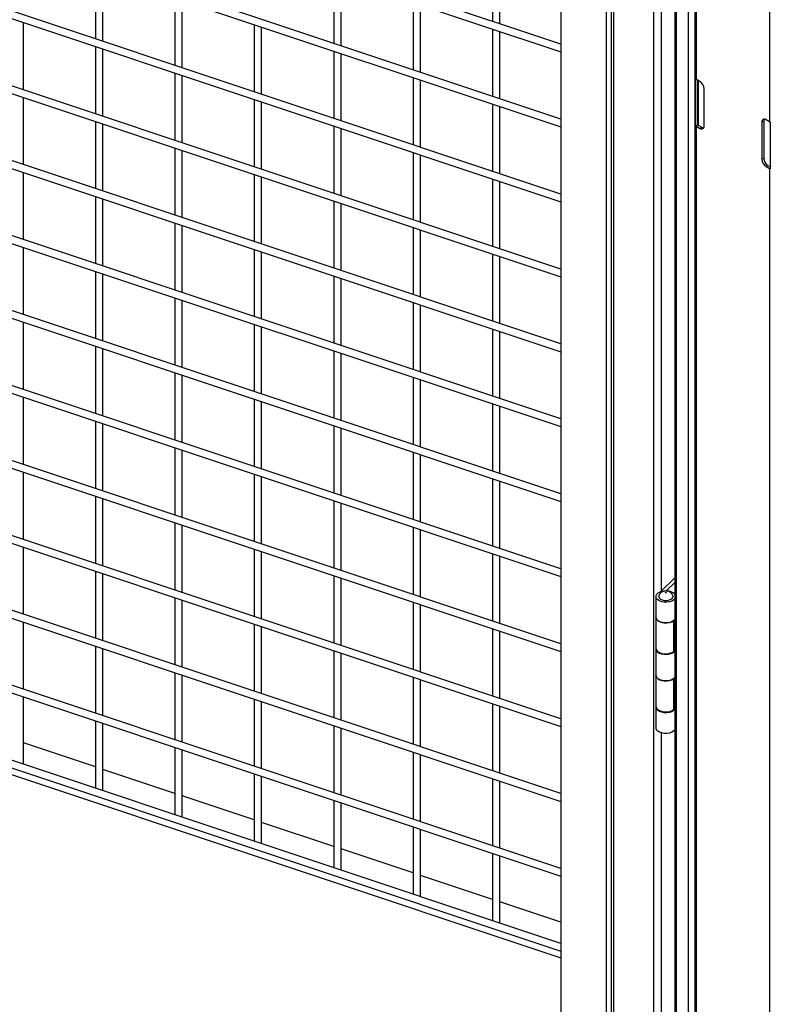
# Model space of a CAD drawing. Header units: inches. Extents: x 0.2 to 10.8, y 0.2 to 8.2.
# Tile 45 of 55: x 9.38 to 10.062, y 5.539 to 6.433. Entities that reach past the tile are written whole.
import ezdxf

# ---------------------------------------------------------------- set-up
doc = ezdxf.new("R2010")
doc.units = ezdxf.units.IN
doc.header["$MEASUREMENT"] = 0

msp = doc.modelspace()

# ---------------------------------------------------------------- linework, layer by layer
for p, q in [((9.99318, 6.94566), (9.99318, 4.03782)), ((9.91714, 6.89819), (9.91714, 4.24443)), ((9.91974, 4.24182), (9.91974, 6.89558)), ((9.95583, 6.88356), (9.95583, 4.2298)), ((9.97498, 6.87658), (9.97498, 4.22282)), ((9.87163, 6.86909), (9.87163, 4.30174)), ((9.9766, 4.22057), (9.9766, 6.87432)), ((9.98721, 6.8682), (9.98721, 4.21444)), ((9.91257, 6.85544), (9.91257, 4.28809)), ((9.87163, 6.41109), (8.81766, 6.76238)), ((8.81677, 6.75565), (9.87163, 6.40406)), ((8.81677, 6.6876), (9.87163, 6.33602)), ((9.87163, 6.34305), (8.81766, 6.69433)), ((9.87163, 6.275), (8.81766, 6.62629)), ((8.81677, 6.61955), (9.87163, 6.26797)), ((9.87163, 6.20696), (8.81766, 6.55824)), ((8.81677, 6.55151), (9.87163, 6.19993)), ((9.99465, 6.37908), (9.99465, 6.54069)), ((9.96294, 5.91459), (9.96294, 6.53435)), ((10.06123, 6.50225), (10.06123, 6.34065)), ((9.80951, 6.49281), (9.80951, 6.43179)), ((9.81618, 6.42957), (9.81618, 6.49059)), ((8.81677, 6.48346), (9.87163, 6.13188)), ((9.87163, 6.13891), (8.81766, 6.4902)), ((9.44867, 6.47699), (9.44867, 6.41597)), ((9.45534, 6.41375), (9.45534, 6.47477)), ((9.66518, 6.47287), (9.66518, 6.41186)), ((9.67184, 6.40963), (9.67184, 6.47065)), ((9.52084, 6.45294), (9.52084, 6.39192)), ((9.52751, 6.3897), (9.52751, 6.45071)), ((9.73734, 6.44882), (9.73734, 6.3878)), ((9.74401, 6.38558), (9.74401, 6.4466)), ((9.38317, 6.36976), (9.38317, 6.43078)), ((9.59301, 6.42888), (9.59301, 6.36786)), ((9.87163, 6.07087), (8.81766, 6.42215)), ((9.59967, 6.36564), (9.59967, 6.42666)), ((9.80951, 6.42477), (9.80951, 6.36375)), ((9.81618, 6.36153), (9.81618, 6.42254)), ((8.81677, 6.41542), (9.87163, 6.06384)), ((9.44867, 6.40894), (9.44867, 6.34793)), ((9.45534, 6.3457), (9.45534, 6.40672)), ((9.66518, 6.40483), (9.66518, 6.34381)), ((9.67184, 6.34159), (9.67184, 6.40261)), ((9.52084, 6.38489), (9.52084, 6.32387)), ((9.52751, 6.32165), (9.52751, 6.38267)), ((9.73734, 6.38078), (9.73734, 6.31976)), ((9.74401, 6.31754), (9.74401, 6.37855)), ((9.99411, 6.33693), (9.99411, 6.37945)), ((9.99789, 6.37721), (9.99465, 6.37908)), ((9.99586, 6.33794), (9.99586, 6.37838)), ((9.99635, 6.3781), (9.99635, 6.33754)), ((10.00172, 6.3369), (10.00172, 6.37058)), ((9.38317, 6.30171), (9.38317, 6.36273)), ((9.59301, 6.36084), (9.59301, 6.29982)), ((9.59967, 6.2976), (9.59967, 6.35862)), ((9.80951, 6.35672), (9.80951, 6.2957)), ((9.87163, 6.00282), (8.81766, 6.35411)), ((9.81618, 6.29348), (9.81618, 6.3545)), ((8.81677, 6.34737), (9.87163, 5.99579)), ((9.44867, 6.3409), (9.44867, 6.27988)), ((9.45534, 6.27766), (9.45534, 6.33868)), ((10.05587, 6.34129), (10.05416, 6.3403)), ((10.05416, 6.3403), (10.05416, 6.30662)), ((10.05587, 6.34129), (10.05587, 6.30761)), ((10.06123, 6.34065), (10.05799, 6.34252)), ((10.06187, 6.34033), (10.06187, 6.29781)), ((9.66518, 6.33678), (9.66518, 6.27577)), ((9.67184, 6.27354), (9.67184, 6.33456)), ((9.99411, 6.33693), (9.99586, 6.33794)), ((9.99465, 5.35841), (9.99465, 6.33656)), ((9.99465, 6.33656), (9.99789, 6.33469)), ((9.99635, 6.33754), (9.9996, 6.33567)), ((9.99789, 6.33469), (9.9996, 6.33567)), ((9.52084, 6.31685), (9.52084, 6.25583)), ((9.52751, 6.25361), (9.52751, 6.31462)), ((9.73734, 6.31273), (9.73734, 6.25171)), ((9.74401, 6.24949), (9.74401, 6.31051)), ((10.05416, 6.30662), (10.05587, 6.30761)), ((9.38317, 6.23367), (9.38317, 6.29469)), ((10.0597, 6.30097), (10.05799, 6.29999)), ((10.05799, 6.29999), (10.06123, 6.29812)), ((10.0597, 6.30097), (10.06187, 6.29972)), ((10.06123, 6.29812), (10.06123, 5.31997)), ((9.87163, 5.93478), (8.81766, 6.28606)), ((9.59301, 6.29279), (9.59301, 6.23177)), ((9.59967, 6.22955), (9.59967, 6.29057)), ((9.80951, 6.28868), (9.80951, 6.22766)), ((9.81618, 6.22544), (9.81618, 6.28645)), ((8.81677, 6.27933), (9.87163, 5.92775)), ((9.44867, 6.27285), (9.44867, 6.21184)), ((9.45534, 6.20961), (9.45534, 6.27063)), ((9.66518, 6.26874), (9.66518, 6.20772)), ((9.67184, 6.2055), (9.67184, 6.26652)), ((9.52084, 6.2488), (9.52084, 6.18778)), ((9.52751, 6.18556), (9.52751, 6.24658)), ((9.73734, 6.24468), (9.73734, 6.18367)), ((9.74401, 6.18145), (9.74401, 6.24246)), ((9.38317, 6.16562), (9.38317, 6.22664)), ((9.59301, 6.22475), (9.59301, 6.16373)), ((9.59967, 6.16151), (9.59967, 6.22253)), ((9.87163, 5.86673), (8.81766, 6.21802)), ((9.80951, 6.22063), (9.80951, 6.15961)), ((9.81618, 6.15739), (9.81618, 6.21841)), ((8.81677, 6.21128), (9.87163, 5.8597)), ((9.44867, 6.20481), (9.44867, 6.14379)), ((9.45534, 6.14157), (9.45534, 6.20259)), ((9.66518, 6.20069), (9.66518, 6.13968)), ((9.67184, 6.13745), (9.67184, 6.19847)), ((9.52084, 6.18076), (9.52084, 6.11974)), ((9.52751, 6.11752), (9.52751, 6.17853)), ((9.73734, 6.17664), (9.73734, 6.11562)), ((9.74401, 6.1134), (9.74401, 6.17442)), ((9.38317, 6.09758), (9.38317, 6.1586)), ((9.59301, 6.1567), (9.59301, 6.09568)), ((9.59967, 6.09346), (9.59967, 6.15448)), ((9.80951, 6.15259), (9.80951, 6.09157)), ((8.81677, 6.14324), (9.87163, 5.79166)), ((9.87163, 5.79869), (8.81766, 6.14997)), ((9.81618, 6.08935), (9.81618, 6.15036)), ((9.44867, 6.13676), (9.44867, 6.07575)), ((9.45534, 6.07352), (9.45534, 6.13454)), ((9.66518, 6.13265), (9.66518, 6.07163)), ((9.67184, 6.06941), (9.67184, 6.13043)), ((9.52084, 6.11271), (9.52084, 6.05169)), ((9.52751, 6.04947), (9.52751, 6.11049)), ((9.73734, 6.10859), (9.73734, 6.04758)), ((9.74401, 6.04535), (9.74401, 6.10637)), ((9.38317, 6.02953), (9.38317, 6.09055)), ((9.59301, 6.08866), (9.59301, 6.02764)), ((9.87163, 5.73064), (8.81766, 6.08193)), ((9.59967, 6.02542), (9.59967, 6.08644)), ((9.80951, 6.08454), (9.80951, 6.02352)), ((9.81618, 6.0213), (9.81618, 6.08232)), ((8.81677, 6.07519), (9.87163, 5.72361)), ((9.44867, 6.06872), (9.44867, 6.0077)), ((9.45534, 6.00548), (9.45534, 6.0665)), ((9.66518, 6.0646), (9.66518, 6.00359)), ((9.67184, 6.00136), (9.67184, 6.06238)), ((9.52084, 6.04467), (9.52084, 5.98365)), ((9.52751, 5.98143), (9.52751, 6.04244)), ((9.73734, 6.04055), (9.73734, 5.97953)), ((9.74401, 5.97731), (9.74401, 6.03833)), ((9.38317, 5.96149), (9.38317, 6.02251)), ((9.59301, 6.02061), (9.59301, 5.95959)), ((9.59967, 5.95737), (9.59967, 6.01839)), ((9.87163, 5.6626), (8.81766, 6.01388)), ((9.80951, 6.0165), (9.80951, 5.95548)), ((9.81618, 5.95326), (9.81618, 6.01427)), ((8.81677, 6.00715), (9.87163, 5.65557)), ((9.44867, 6.00067), (9.44867, 5.93966)), ((9.45534, 5.93743), (9.45534, 5.99845)), ((9.66518, 5.99656), (9.66518, 5.93554)), ((9.67184, 5.93332), (9.67184, 5.99434)), ((9.52084, 5.97662), (9.52084, 5.9156)), ((9.52751, 5.91338), (9.52751, 5.9744)), ((9.73734, 5.9725), (9.73734, 5.91149)), ((9.74401, 5.90926), (9.74401, 5.97028)), ((9.38317, 5.89344), (9.38317, 5.95446)), ((9.87163, 5.59455), (8.81766, 5.94584)), ((9.59301, 5.95257), (9.59301, 5.89155)), ((9.59967, 5.88933), (9.59967, 5.95034)), ((9.80951, 5.94845), (9.80951, 5.88743)), ((9.81618, 5.88521), (9.81618, 5.94623)), ((8.81677, 5.9391), (9.87163, 5.58752)), ((8.81616, 5.93337), (9.87163, 5.58159)), ((9.44867, 5.93263), (9.44867, 5.87161)), ((9.45534, 5.86939), (9.45534, 5.93041)), ((9.66518, 5.92851), (9.66518, 5.8675)), ((9.67184, 5.86527), (9.67184, 5.92629)), ((9.97498, 5.92663), (9.96281, 5.91445)), ((9.97498, 5.92223), (9.96737, 5.91462)), ((9.95798, 5.90956), (9.95798, 5.89085)), ((9.97345, 5.90977), (9.97321, 5.91077)), ((9.52084, 5.90858), (9.52084, 5.84756)), ((9.52751, 5.84534), (9.52751, 5.90635)), ((9.73734, 5.90446), (9.73734, 5.84344)), ((9.74401, 5.84122), (9.74401, 5.90224)), ((9.38317, 5.8254), (9.38317, 5.88642)), ((9.59301, 5.88452), (9.59301, 5.8235)), ((9.95798, 5.89085), (9.95798, 5.86278)), ((9.97423, 5.85978), (9.97423, 5.88785)), ((9.59967, 5.82128), (9.59967, 5.8823)), ((9.80951, 5.88041), (9.80951, 5.81939)), ((9.81618, 5.81717), (9.81618, 5.87818)), ((9.44867, 5.86458), (9.44867, 5.80357)), ((9.45534, 5.80134), (9.45534, 5.86236)), ((9.66518, 5.86047), (9.66518, 5.79945)), ((9.67184, 5.79723), (9.67184, 5.85825)), ((9.95798, 5.86193), (9.95798, 5.83812)), ((9.52084, 5.84053), (9.52084, 5.77951)), ((9.52751, 5.77729), (9.52751, 5.83831)), ((9.95798, 5.83812), (9.95798, 5.81005)), ((9.73734, 5.83641), (9.73734, 5.7754)), ((9.74401, 5.77317), (9.74401, 5.83419)), ((9.97423, 5.80704), (9.97423, 5.83511)), ((9.38317, 5.75735), (9.38317, 5.81837)), ((9.59301, 5.81648), (9.59301, 5.75546)), ((9.59967, 5.75324), (9.59967, 5.81425)), ((9.80951, 5.81236), (9.80951, 5.75134)), ((9.81618, 5.74912), (9.81618, 5.81014)), ((9.95798, 5.8092), (9.95798, 5.79048)), ((9.44867, 5.79654), (9.44867, 5.73552)), ((9.45534, 5.7333), (9.45534, 5.79432)), ((9.66518, 5.79242), (9.66518, 5.73141)), ((9.67184, 5.72918), (9.67184, 5.7902)), ((9.96294, 5.03), (9.96294, 5.78586)), ((9.44867, 5.75484), (9.38317, 5.77667)), ((9.52084, 5.77249), (9.52084, 5.71147)), ((9.52751, 5.70925), (9.52751, 5.77026)), ((9.73734, 5.76837), (9.73734, 5.70735)), ((9.74401, 5.70513), (9.74401, 5.76615)), ((9.52084, 5.73078), (9.45534, 5.75262)), ((9.59301, 5.74843), (9.59301, 5.68741)), ((9.59967, 5.68519), (9.59967, 5.74621)), ((9.80951, 5.74432), (9.80951, 5.6833)), ((9.81618, 5.68108), (9.81618, 5.74209)), ((9.59301, 5.70673), (9.52751, 5.72856)), ((9.66518, 5.72438), (9.66518, 5.66336)), ((9.67184, 5.66114), (9.67184, 5.72216)), ((9.66518, 5.68268), (9.59967, 5.70451)), ((9.73734, 5.70032), (9.73734, 5.63931)), ((9.74401, 5.63708), (9.74401, 5.6981)), ((9.73734, 5.65862), (9.67184, 5.68046)), ((9.80951, 5.67627), (9.80951, 5.61525)), ((9.81618, 5.61303), (9.81618, 5.67405)), ((9.80951, 5.63457), (9.74401, 5.6564)), ((9.87163, 5.61387), (9.81618, 5.63235)), ((9.87163, 5.58159), (9.87163, 5.18233))]:
    msp.add_line(p, q)
at = {"flags": 128}
for points in [[(9.97498, 5.90729), (9.97394, 5.90634), (9.97224, 5.9054), (9.97018, 5.90474), (9.9679, 5.90442), (9.96555, 5.90445), (9.9633, 5.90484), (9.9613, 5.90555), (9.95968, 5.90653), (9.95856, 5.90772), (9.95802, 5.90904), (9.9581, 5.9104), (9.95878, 5.9117), (9.96002, 5.91285), (9.96174, 5.91377), (9.96174, 5.91377)], [(9.96066, 5.91076), (9.9605, 5.91032), (9.9605, 5.9092), (9.96107, 5.90813), (9.96217, 5.90721), (9.96369, 5.90651), (9.96549, 5.9061), (9.96743, 5.90602), (9.96932, 5.90627), (9.971, 5.90683), (9.97232, 5.90765), (9.97316, 5.90866), (9.97345, 5.90977), (9.97345, 5.90977)], [(9.95798, 5.89085), (9.95802, 5.89033), (9.95856, 5.88901), (9.95968, 5.88782), (9.9613, 5.88683), (9.9633, 5.88612), (9.96555, 5.88574), (9.9679, 5.88571), (9.97018, 5.88603), (9.97224, 5.88668), (9.97394, 5.88762), (9.97498, 5.88858)], [(9.97423, 5.88785), (9.97263, 5.88686), (9.97063, 5.88614), (9.96838, 5.88575), (9.96603, 5.88571), (9.96375, 5.88602), (9.96168, 5.88666), (9.95998, 5.8876), (9.95875, 5.88875), (9.95809, 5.89005), (9.95798, 5.89085)], [(9.95798, 5.86278), (9.95809, 5.86198), (9.95875, 5.86068), (9.95998, 5.85953), (9.96168, 5.85859), (9.96375, 5.85795), (9.96603, 5.85764), (9.96838, 5.85768), (9.97063, 5.85807), (9.97263, 5.85879), (9.97423, 5.85978)], [(9.97498, 5.85966), (9.97394, 5.8587), (9.97224, 5.85776), (9.97018, 5.85711), (9.9679, 5.85679), (9.96555, 5.85682), (9.9633, 5.85721), (9.9613, 5.85791), (9.95968, 5.8589), (9.95856, 5.86009), (9.95802, 5.86141), (9.95801, 5.86236)], [(9.95798, 5.83812), (9.95802, 5.8376), (9.95856, 5.83628), (9.95968, 5.83508), (9.9613, 5.8341), (9.9633, 5.83339), (9.96555, 5.83301), (9.9679, 5.83297), (9.97018, 5.8333), (9.97224, 5.83395), (9.97394, 5.83489), (9.97498, 5.83584)], [(9.97423, 5.83511), (9.97263, 5.83412), (9.97063, 5.8334), (9.96838, 5.83301), (9.96603, 5.83297), (9.96375, 5.83328), (9.96168, 5.83393), (9.95998, 5.83486), (9.95875, 5.83602), (9.95809, 5.83732), (9.95798, 5.83812)], [(9.95798, 5.81005), (9.95809, 5.80925), (9.95875, 5.80795), (9.95998, 5.80679), (9.96168, 5.80586), (9.96375, 5.80521), (9.96603, 5.8049), (9.96838, 5.80494), (9.97063, 5.80534), (9.97263, 5.80605), (9.97423, 5.80704)], [(9.97498, 5.80692), (9.97394, 5.80597), (9.97224, 5.80503), (9.97018, 5.80438), (9.9679, 5.80405), (9.96555, 5.80409), (9.9633, 5.80447), (9.9613, 5.80518), (9.95968, 5.80616), (9.95856, 5.80736), (9.95802, 5.80868), (9.95801, 5.80962)], [(9.97498, 5.78821), (9.97394, 5.78726), (9.97224, 5.78632), (9.97018, 5.78566), (9.9679, 5.78534), (9.96555, 5.78537), (9.9633, 5.78576), (9.9613, 5.78647), (9.95968, 5.78745), (9.95856, 5.78864), (9.95802, 5.78996), (9.95798, 5.79048)]]:
    msp.add_lwpolyline(points, dxfattribs=at)
for centre, radius, start, end in [((9.9967, 6.38267), 0.00413, 231.13055, 240.19892), ((9.9934, 6.3702), 0.00832, 2.60548, 57.39452), ((10.0565, 6.34068), 0.00237, 50.79671, 189.21404), ((10.05924, 6.34143), 0.00337, 151.50744, 182.33558), ((10.06387, 6.34525), 0.00531, 240.15548, 247.82929), ((9.9967, 6.34014), 0.00413, 231.13055, 240.19892), ((9.99727, 6.33917), 0.00187, 221.37841, 240.84018), ((9.99938, 6.33652), 0.00237, 230.79671, 9.21404), ((10.0014, 6.33852), 0.00337, 237.66754, 268.48909), ((10.06248, 6.307), 0.00832, 182.60548, 237.39452), ((10.06419, 6.30799), 0.00832, 182.60548, 237.39452), ((10.06387, 6.30272), 0.00531, 240.15548, 247.82929), ((9.96055, 5.91682), 0.00327, 291.24158, 313.61822), ((9.96802, 5.90475), 0.00994, 45.49772, 89.01168), ((9.97637, 5.88514), 0.00345, 113.68022, 128.34001), ((9.97637, 5.85708), 0.00345, 113.68022, 128.34001), ((9.97637, 5.83241), 0.00345, 113.68022, 128.34001), ((9.97637, 5.80434), 0.00345, 113.68022, 128.34001)]:
    msp.add_arc(centre, radius, start, end)
for points, knots in [([(9.96694, 5.91464), (9.96628, 5.91459), (9.96535, 5.91452), (9.96402, 5.91406), (9.9629, 5.91347), (9.96176, 5.91247), (9.96098, 5.91153), (9.96075, 5.91089), (9.9607, 5.91077)], [0, 0, 0, 0, 0.252381, 0.360133, 0.541478, 0.736692, 0.949347, 1, 1, 1, 1]), ([(9.96642, 5.91317), (9.96642, 5.91333), (9.96665, 5.91347), (9.96722, 5.91347), (9.96746, 5.91334), (9.96746, 5.91317)], [0, 0, 0, 0, 0.5, 0.5, 1, 1, 1, 1]), ([(9.96746, 5.91317), (9.96746, 5.913), (9.96722, 5.91287), (9.96665, 5.91287), (9.96642, 5.913), (9.96642, 5.91317)], [0, 0, 0, 0, 0.5, 0.5, 1, 1, 1, 1]), ([(9.97313, 5.91077), (9.97299, 5.9111), (9.97261, 5.91195), (9.97154, 5.91304), (9.97027, 5.91388), (9.96898, 5.91438), (9.96791, 5.91461), (9.9672, 5.91463), (9.96694, 5.91464)], [0, 0, 0, 0, 0.136695, 0.361861, 0.577444, 0.724816, 0.897825, 1, 1, 1, 1])]:
    msp.add_open_spline(points, degree=3, knots=knots)

doc.saveas('drawing.dxf')
